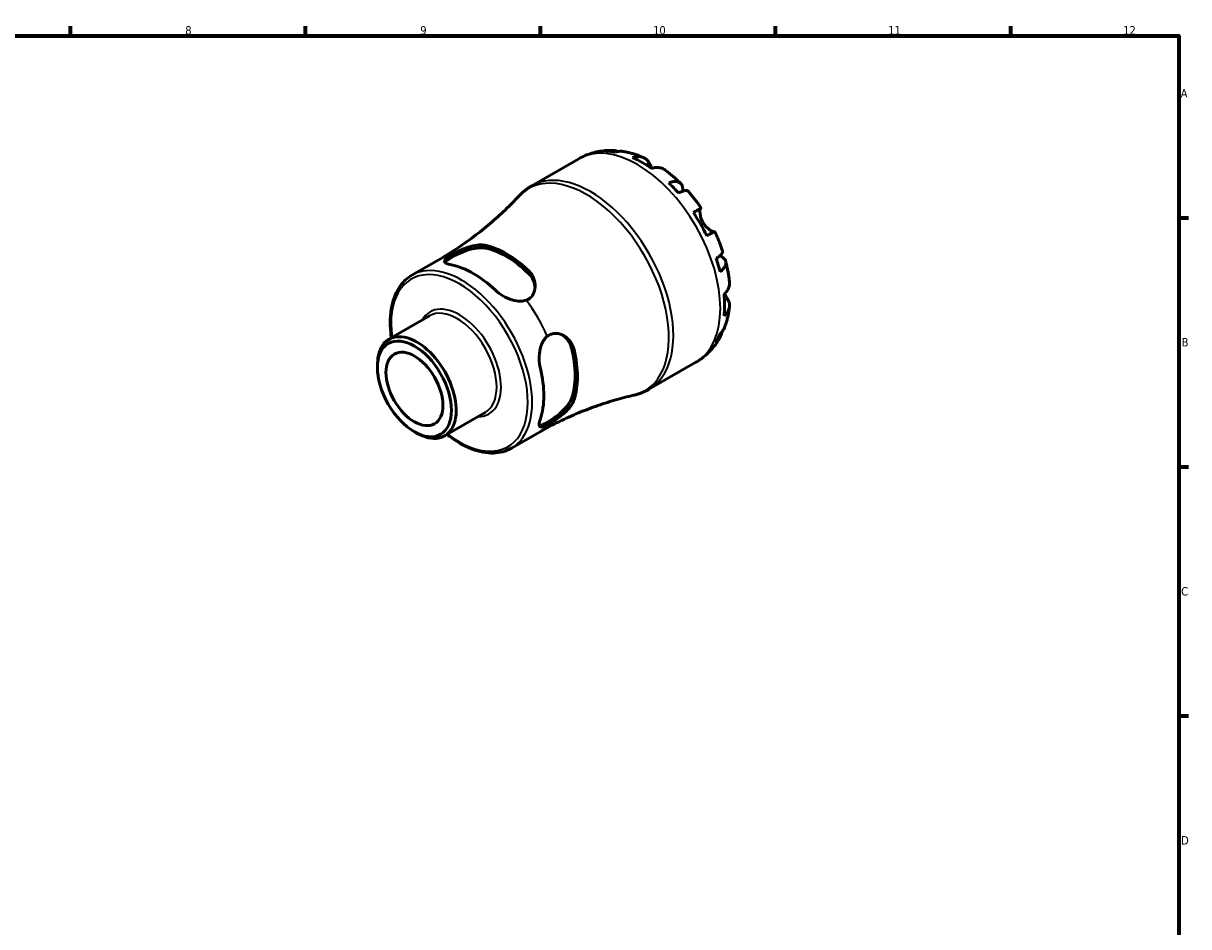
# Model space of a CAD drawing. Header units: millimetres. Extents: x 0 to 905, y 0 to 594.
# Tile 5 of 5: x 477 to 824, y 308 to 578. Entities that reach past the tile are written whole.
import ezdxf

# ---------------------------------------------------------------- set-up
doc = ezdxf.new("R2010")
doc.units = ezdxf.units.MM
for name, color, linetype, lineweight in [('Border (ISO)', 7, 'Continuous', 70), ('Visible (ISO)', 7, 'Continuous', 50), ('Visible Narrow (ISO)', 7, 'Continuous', 35)]:
    doc.layers.add(name, color=color, linetype=linetype, lineweight=lineweight)
doc.styles.add('Note Text (ISO)', font='tahoma.ttf')

# ---------------------------------------------------------------- blocks, each defined once
blk = doc.blocks.new('Borders Default Border')
at = {"layer": 'Border (ISO)'}
for p, q in [((490.58, 574), (490.58, 576.9)), ((560.67, 574), (560.67, 576.9)), ((630.75, 574), (630.75, 576.9)), ((700.83, 574), (700.83, 576.9)), ((770.92, 574), (770.92, 576.9)), ((821, 519.75), (823.9, 519.75)), ((821, 445.5), (823.9, 445.5)), ((821, 371.25), (823.9, 371.25))]:
    blk.add_line(p, q, dxfattribs=at)
at = {"layer": 'Border (ISO)', "flags": 128}
blk.add_lwpolyline([(20, 20), (20, 574), (821, 574), (821, 20), (20, 20)], dxfattribs=at)
at = {"layer": 'Border (ISO)', "color": 232, "true_color": 0xca0064, "char_height": 2.5, "attachment_point": 7, "style": 'Note Text (ISO)'}
for s, insert in [('8', (524.81, 574.34)), ('9', (594.88, 574.35)), ('10', (664.29, 574.35)), ('11', (734.37, 574.4)), ('12', (804.46, 574.4)), ('A', (821.59, 555.62)), ('B', (821.89, 481.38)), ('C', (821.73, 407.08)), ('D', (821.73, 332.88))]:
    blk.add_mtext(s, dxfattribs=dict(at, insert=insert))

msp = doc.modelspace()

# ---------------------------------------------------------------- linework, layer by layer
at = {"layer": 'Visible (ISO)'}
for p, q in [((628.125, 529.269), (642.126, 537.332)), ((592.367, 502.619), (600.198, 507.129)), ((585.533, 483.538), (597.609, 490.492)), ((663.057, 468.608), (677.058, 476.671)), ((582.074, 475.088), (582.074, 475.901)), ((602.126, 454.725), (614.201, 461.678)), ((593.081, 455.974), (593.784, 455.566)), ((622.059, 451.057), (629.891, 455.567))]:
    msp.add_line(p, q, dxfattribs=at)
for centre, major_axis, start_param, end_param in [((661.006, 507.816), (-17.365, 30.155), 5.8300396, 5.9548003), ((661.006, 507.816), (-17.365, 30.155), 5.3845169, 5.6149248), ((661.006, 507.816), (-17.365, 30.155), 5.0446414, 5.1694021), ((661.006, 507.816), (-17.365, 30.155), 4.5991188, 4.8295266), ((620.578, 484.534), (14.934, -25.934), 2.0456499, 2.6706065), ((620.578, 484.534), (14.447, -25.088), 2.0347312, 2.6815252), ((661.006, 507.816), (-17.365, 30.155), 4.2592433, 4.3840039), ((610.678, 478.834), (-14.846, 25.781), 5.1853232, 5.8141185), ((661.006, 507.816), (-17.365, 30.155), 3.8137206, 4.0441285), ((593.829, 469.131), (8.296, -14.407), 5.4958534, 10.2121098), ((661.006, 507.816), (17.365, -30.155), 0.3322525, 0.4570131), ((620.578, 484.534), (14.447, -25.088), 0.4639349, 1.1107289), ((620.578, 484.534), (14.934, -25.934), 0.4748536, 1.0998102), ((610.678, 478.834), (-14.846, 25.781), 3.6145269, 4.2433222)]:
    msp.add_ellipse(centre, major_axis=major_axis, ratio=0.5780931, start_param=start_param, end_param=end_param, dxfattribs=at)
for major_axis in [(7.798, -13.542), (5.988, -10.399)]:
    msp.add_ellipse((593.124, 468.725), major_axis=major_axis, ratio=0.5780931, dxfattribs=at)
for points, knots in [([(642.126, 537.332), (642.731, 537.68), (643.357, 537.994), (644.635, 538.548), (645.288, 538.788), (646.61, 539.192), (647.279, 539.356), (648.621, 539.612), (649.295, 539.704), (650.638, 539.818), (651.307, 539.841), (651.971, 539.833)], [5.49972085, 5.49972085, 5.49972085, 5.49972085, 5.56571751, 5.56571751, 5.63171416, 5.63171416, 5.69771082, 5.69771082, 5.76370747, 5.76370747, 5.82970413, 5.82970413, 5.82970413, 5.82970413]), ([(650.191, 539.597), (650.692, 539.739), (651.206, 539.814), (652.168, 539.847), (652.705, 539.804), (653.456, 539.643), (653.675, 539.584), (653.89, 539.515)], [0.18971835, 0.18971835, 0.18971835, 0.18971835, 0.3698032, 0.3698032, 0.55498435, 0.55498435, 0.63215004, 0.63215004, 0.63215004, 0.63215004]), ([(655.539, 539.495), (655.159, 539.561), (654.775, 539.582), (653.98, 539.545), (653.502, 539.466), (653.026, 539.323)], [5.42317109, 5.42317109, 5.42317109, 5.42317109, 5.5737621, 5.5737621, 5.75384696, 5.75384696, 5.75384696, 5.75384696]), ([(655.539, 539.495), (655.946, 539.423), (656.35, 539.341), (657.151, 539.158), (657.549, 539.056), (658.336, 538.834), (658.726, 538.714), (659.5, 538.457), (659.883, 538.319), (660.643, 538.028), (661.019, 537.875), (661.392, 537.713)], [5.94991793, 5.94991793, 5.94991793, 5.94991793, 5.99193941, 5.99193941, 6.03396089, 6.03396089, 6.07598237, 6.07598237, 6.11800385, 6.11800385, 6.16002533, 6.16002533, 6.16002533, 6.16002533]), ([(658.178, 537.705), (658.63, 537.858), (659.071, 537.951), (659.865, 538.026), (660.289, 538.012), (661.08, 537.854), (661.447, 537.71), (662.065, 537.348), (662.372, 537.097), (662.836, 536.557), (663.011, 536.295), (663.156, 536.02)], [0.18972425, 0.18972425, 0.18972425, 0.18972425, 0.36926522, 0.36926522, 0.55452014, 0.55452014, 0.73977506, 0.73977506, 0.92607912, 0.92607912, 1.06568045, 1.06568045, 1.06568045, 1.06568045]), ([(663.156, 536.02), (663.222, 535.896), (663.294, 535.761), (663.446, 535.482), (663.524, 535.34), (663.712, 535.006), (663.824, 534.811), (663.966, 534.574), (663.987, 534.539), (664.008, 534.503)], [-0.64798358, -0.64798358, -0.64798358, -0.64798358, -0.58129223, -0.58129223, -0.51957432, -0.51957432, -0.44316993, -0.44316993, -0.4297859, -0.4297859, -0.4297859, -0.4297859]), ([(667.683, 534.094), (667.594, 534.159), (667.503, 534.219), (667.103, 534.452), (666.736, 534.597), (665.946, 534.755), (665.522, 534.769), (664.728, 534.693), (664.287, 534.6), (663.835, 534.447)], [5.1737673, 5.1737673, 5.1737673, 5.1737673, 5.22854914, 5.22854914, 5.41380406, 5.41380406, 5.59905898, 5.59905898, 5.77859995, 5.77859995, 5.77859995, 5.77859995]), ([(667.684, 534.095), (668.021, 533.851), (668.355, 533.601), (669.016, 533.09), (669.343, 532.828), (669.991, 532.294), (670.312, 532.022), (670.946, 531.466), (671.259, 531.183), (671.88, 530.606), (672.186, 530.313), (672.489, 530.015)], [0.12660616, 0.12660616, 0.12660616, 0.12660616, 0.16914562, 0.16914562, 0.21168508, 0.21168508, 0.25422453, 0.25422453, 0.29676399, 0.29676399, 0.33930345, 0.33930345, 0.33930345, 0.33930345]), ([(624.261, 526.191), (624.486, 526.432), (624.717, 526.666), (625.194, 527.122), (625.44, 527.343), (625.943, 527.77), (626.202, 527.977), (626.732, 528.374), (627.002, 528.565), (627.555, 528.929), (627.838, 529.104), (628.125, 529.269)], [5.32403581, 5.32403581, 5.32403581, 5.32403581, 5.35917282, 5.35917282, 5.39430983, 5.39430983, 5.42944684, 5.42944684, 5.46458384, 5.46458384, 5.49972085, 5.49972085, 5.49972085, 5.49972085]), ([(668.987, 530.131), (669.417, 530.301), (669.825, 530.42), (670.538, 530.556), (670.906, 530.583), (671.564, 530.523), (671.855, 530.435), (672.317, 530.187), (672.532, 530.004), (672.862, 529.535), (672.978, 529.248), (673.11, 528.651), (673.138, 528.284), (673.109, 527.811), (673.104, 527.741), (673.097, 527.67)], [0.1897184, 0.1897184, 0.1897184, 0.1897184, 0.3698032, 0.3698032, 0.5549844, 0.5549844, 0.7401655, 0.7401655, 0.9258164, 0.9258164, 1.1114673, 1.1114673, 1.2978252, 1.2978252, 1.3296564, 1.3296564, 1.3296564, 1.3296564]), ([(624.261, 526.191), (622.97, 524.805), (621.607, 523.423), (618.746, 520.691), (617.248, 519.34), (614.127, 516.692), (612.504, 515.396), (609.151, 512.88), (607.42, 511.661), (603.87, 509.318), (602.05, 508.195), (600.198, 507.129)], [5.32403581, 5.32403581, 5.32403581, 5.32403581, 5.35917282, 5.35917282, 5.39430983, 5.39430983, 5.42944684, 5.42944684, 5.46458384, 5.46458384, 5.49972085, 5.49972085, 5.49972085, 5.49972085]), ([(674.694, 527.689), (674.627, 527.764), (674.534, 527.816), (674.272, 527.885), (674.061, 527.89), (673.538, 527.807), (673.228, 527.719), (672.6, 527.494), (672.228, 527.337), (671.821, 527.141)], [5.06842871, 5.06842871, 5.06842871, 5.06842871, 5.20339981, 5.20339981, 5.38858096, 5.38858096, 5.5737621, 5.5737621, 5.75384696, 5.75384696, 5.75384696, 5.75384696]), ([(674.695, 527.69), (674.976, 527.373), (675.253, 527.052), (675.8, 526.402), (676.069, 526.072), (676.601, 525.406), (676.863, 525.07), (677.379, 524.389), (677.634, 524.044), (678.134, 523.349), (678.38, 522.998), (678.622, 522.644)], [0.44562107, 0.44562107, 0.44562107, 0.44562107, 0.48754131, 0.48754131, 0.52946156, 0.52946156, 0.5713818, 0.5713818, 0.61330205, 0.61330205, 0.65522229, 0.65522229, 0.65522229, 0.65522229]), ([(676.29, 521.31), (676.676, 521.532), (677.019, 521.729), (677.58, 522.051), (677.846, 522.203), (678.261, 522.441), (678.411, 522.526), (678.59, 522.627), (678.635, 522.652), (678.606, 522.633), (678.559, 522.605), (678.485, 522.561)], [0.18972425, 0.18972425, 0.18972425, 0.18972425, 0.36926522, 0.36926522, 0.55452014, 0.55452014, 0.73977506, 0.73977506, 0.92607912, 0.92607912, 1.06568045, 1.06568045, 1.06568045, 1.06568045]), ([(678.485, 522.561), (678.464, 522.549), (678.443, 522.53), (678.386, 522.455), (678.351, 522.378), (678.293, 522.167), (678.271, 522.03), (678.241, 521.635), (678.244, 521.354), (678.317, 520.643), (678.402, 520.203), (678.691, 519.27), (678.899, 518.785), (679.163, 518.327)], [-0.64434498, -0.64434498, -0.64434498, -0.64434498, -0.60308586, -0.60308586, -0.52007987, -0.52007987, -0.43273909, -0.43273909, -0.31000661, -0.31000661, -0.15868997, -0.15868997, 0, 0, 0, 0]), ([(679.163, 518.327), (679.311, 518.071), (679.476, 517.825), (679.84, 517.346), (680.042, 517.116), (680.531, 516.623), (680.821, 516.381), (681.355, 516.001), (681.595, 515.862), (681.946, 515.699), (682.071, 515.654), (682.277, 515.604), (682.358, 515.599), (682.426, 515.611), (682.434, 515.613), (682.441, 515.615)], [0, 0, 0, 0, 0.08884908, 0.08884908, 0.18379648, 0.18379648, 0.31419699, 0.31419699, 0.43784665, 0.43784665, 0.52411276, 0.52411276, 0.60765264, 0.60765264, 0.61860221, 0.61860221, 0.61860221, 0.61860221]), ([(682.622, 515.716), (682.621, 515.716), (682.576, 515.691), (682.411, 515.598), (682.261, 515.513), (681.846, 515.275), (681.58, 515.123), (681.019, 514.801), (680.676, 514.604), (680.29, 514.382)], [5.06966352, 5.06966352, 5.06966352, 5.06966352, 5.22854914, 5.22854914, 5.41380406, 5.41380406, 5.59905898, 5.59905898, 5.77859995, 5.77859995, 5.77859995, 5.77859995]), ([(682.622, 515.716), (682.808, 515.329), (682.989, 514.94), (683.341, 514.159), (683.512, 513.767), (683.844, 512.979), (684.005, 512.584), (684.316, 511.79), (684.466, 511.392), (684.756, 510.593), (684.895, 510.192), (685.029, 509.79)], [0.9155823, 0.9155823, 0.9155823, 0.9155823, 0.95750382, 0.95750382, 0.99942535, 0.99942535, 1.04134687, 1.04134687, 1.08326839, 1.08326839, 1.12518992, 1.12518992, 1.12518992, 1.12518992]), ([(602.272, 506.47), (602.361, 506.596), (602.491, 506.734), (603.015, 507.184), (603.545, 507.535), (604.8, 508.257), (605.584, 508.664), (607.264, 509.432), (608.16, 509.791), (609.888, 510.364), (610.841, 510.607), (612.609, 510.849), (613.423, 510.844), (614.072, 510.722)], [1.7855869, 1.7855869, 1.7855869, 1.7855869, 1.9166187, 1.9166187, 2.1827648, 2.1827648, 2.4489108, 2.4489108, 2.7150569, 2.7150569, 3.0056762, 3.0056762, 3.2962954, 3.2962954, 3.2962954, 3.2962954]), ([(603.624, 508.35), (603.989, 508.581), (604.41, 508.825), (605.375, 509.346), (605.911, 509.616), (607.344, 510.284), (608.259, 510.66), (610.086, 511.264), (610.999, 511.489), (612.527, 511.682), (613.163, 511.693), (613.848, 511.603), (613.962, 511.585), (614.072, 511.562)], [-1.4114264, -1.4114264, -1.4114264, -1.4114264, -1.2331817, -1.2331817, -1.0445756, -1.0445756, -0.7516775, -0.7516775, -0.4516492, -0.4516492, -0.2125642, -0.2125642, -0.1632525, -0.1632525, -0.1632525, -0.1632525]), ([(604.173, 505.71), (603.525, 505.839), (602.98, 506.008), (602.272, 506.397), (602.107, 506.619), (602.139, 507.08), (602.312, 507.347), (602.907, 507.87), (603.235, 508.105), (603.624, 508.35)], [1.068423, 1.068423, 1.068423, 1.068423, 1.3573744, 1.3573744, 1.6463258, 1.6463258, 1.9122495, 1.9122495, 2.0965571, 2.0965571, 2.0965571, 2.0965571]), ([(683.108, 507.593), (683.481, 507.845), (683.804, 508.088), (684.315, 508.516), (684.547, 508.739), (684.882, 509.147), (684.984, 509.331), (685.057, 509.59), (685.06, 509.696), (685.029, 509.79)], [0.18971835, 0.18971835, 0.18971835, 0.18971835, 0.3698032, 0.3698032, 0.55498435, 0.55498435, 0.7401655, 0.7401655, 0.87574142, 0.87574142, 0.87574142, 0.87574142]), ([(684.191, 508.414), (684.266, 508.381), (684.34, 508.346), (684.773, 508.131), (685.076, 507.926), (685.525, 507.516), (685.715, 507.274), (685.954, 506.756), (686.004, 506.48), (685.986, 505.959), (685.916, 505.665), (685.637, 505.068), (685.429, 504.764), (684.953, 504.218), (684.646, 503.925), (684.282, 503.639)], [4.608911, 4.608911, 4.608911, 4.608911, 4.6457401, 4.6457401, 4.832098, 4.832098, 5.0177489, 5.0177489, 5.2033998, 5.2033998, 5.388581, 5.388581, 5.5737621, 5.5737621, 5.753847, 5.753847, 5.753847, 5.753847]), ([(627.083, 504.07), (627.102, 504.051), (627.121, 504.033), (627.575, 503.593), (627.943, 503.123), (628.648, 501.93), (628.92, 501.181), (629.191, 499.577), (629.156, 498.718), (628.741, 497.29), (628.429, 496.703), (627.574, 495.766), (627.062, 495.42), (626.465, 495.197)], [-1.2447424, -1.2447424, -1.2447424, -1.2447424, -1.236165, -1.236165, -1.0407477, -1.0407477, -0.7723508, -0.7723508, -0.4726253, -0.4726253, -0.2286933, -0.2286933, 0, 0, 0, 0]), ([(685.941, 506.718), (686.048, 506.306), (686.149, 505.894), (686.338, 505.068), (686.427, 504.655), (686.592, 503.828), (686.668, 503.414), (686.807, 502.586), (686.87, 502.172), (686.982, 501.343), (687.032, 500.929), (687.075, 500.515)], [1.23147318, 1.23147318, 1.23147318, 1.23147318, 1.27400757, 1.27400757, 1.31654195, 1.31654195, 1.35907633, 1.35907633, 1.40161072, 1.40161072, 1.4441451, 1.4441451, 1.4441451, 1.4441451]), ([(586.256, 483.954), (586.173, 484.522), (586.105, 485.084), (585.784, 488.405), (585.885, 491.022), (586.837, 495.698), (587.685, 497.761), (589.84, 500.761), (591.016, 501.841), (592.367, 502.619)], [4.52927211, 4.52927211, 4.52927211, 4.52927211, 4.59480717, 4.59480717, 4.92001974, 4.92001974, 5.243557, 5.243557, 5.49972085, 5.49972085, 5.49972085, 5.49972085]), ([(627.083, 503.229), (627.732, 502.603), (628.277, 501.825), (628.908, 500.341), (629.068, 499.658), (629.117, 499.004)], [-1.11353066, -1.11353066, -1.11353066, -1.11353066, -0.82291138, -0.82291138, -0.59593747, -0.59593747, -0.59593747, -0.59593747]), ([(685.449, 497.01), (685.808, 497.324), (686.11, 497.659), (686.574, 498.306), (686.775, 498.678), (687.035, 499.439), (687.094, 499.828), (687.092, 500.291), (687.086, 500.402), (687.075, 500.515)], [0.18972425, 0.18972425, 0.18972425, 0.18972425, 0.36926522, 0.36926522, 0.55452014, 0.55452014, 0.73977506, 0.73977506, 0.79600182, 0.79600182, 0.79600182, 0.79600182]), ([(626.465, 495.197), (625.971, 495.012), (625.414, 494.909), (623.99, 494.863), (623.091, 495.015), (621.361, 495.531), (620.408, 495.953), (618.643, 496.988), (617.831, 497.601), (617.183, 498.217)], [0.0816161, 0.0816161, 0.0816161, 0.0816161, 0.2659237, 0.2659237, 0.5318473, 0.5318473, 0.8207988, 0.8207988, 1.1097502, 1.1097502, 1.1097502, 1.1097502]), ([(685.585, 497.133), (685.658, 497.001), (685.73, 496.873), (685.917, 496.545), (686.03, 496.355), (686.247, 495.996), (686.35, 495.829), (686.46, 495.653), (686.475, 495.628), (686.491, 495.604)], [-2.35354239, -2.35354239, -2.35354239, -2.35354239, -2.30519389, -2.30519389, -2.22617552, -2.22617552, -2.14450488, -2.14450488, -2.1308178, -2.1308178, -2.1308178, -2.1308178]), ([(686.491, 495.604), (686.656, 495.342), (686.795, 495.06), (687.029, 494.391), (687.092, 494), (687.094, 493.287), (687.035, 492.899), (686.775, 492.138), (686.574, 491.765), (686.11, 491.118), (685.808, 490.784), (685.449, 490.47)], [4.90264375, 4.90264375, 4.90264375, 4.90264375, 5.04224508, 5.04224508, 5.22854914, 5.22854914, 5.41380406, 5.41380406, 5.59905898, 5.59905898, 5.77859995, 5.77859995, 5.77859995, 5.77859995]), ([(687.071, 493.252), (687.025, 492.849), (686.971, 492.446), (686.844, 491.643), (686.772, 491.242), (686.61, 490.443), (686.52, 490.045), (686.32, 489.252), (686.21, 488.857), (685.971, 488.072), (685.841, 487.681), (685.7, 487.292)], [1.69401657, 1.69401657, 1.69401657, 1.69401657, 1.73603485, 1.73603485, 1.77805313, 1.77805313, 1.82007142, 1.82007142, 1.8620897, 1.8620897, 1.90410798, 1.90410798, 1.90410798, 1.90410798]), ([(684.282, 485.185), (684.646, 485.525), (684.953, 485.898), (685.388, 486.572), (685.566, 486.923), (685.7, 487.292)], [0.18971835, 0.18971835, 0.18971835, 0.18971835, 0.3698032, 0.3698032, 0.52363054, 0.52363054, 0.52363054, 0.52363054]), ([(630.683, 474.835), (630.473, 475.705), (630.348, 476.715), (630.334, 478.762), (630.445, 479.797), (630.863, 481.552), (631.182, 482.406), (631.935, 483.615), (632.303, 484.045), (632.711, 484.379)], [1.068423, 1.068423, 1.068423, 1.068423, 1.3573744, 1.3573744, 1.6463258, 1.6463258, 1.9122495, 1.9122495, 2.0965571, 2.0965571, 2.0965571, 2.0965571]), ([(632.711, 484.379), (633.094, 484.693), (633.516, 484.927), (634.45, 485.235), (634.953, 485.295), (636.248, 485.223), (637.031, 484.965), (638.467, 484.123), (639.118, 483.529), (640.047, 482.244), (640.374, 481.599), (640.638, 480.754), (640.679, 480.608), (640.714, 480.46)], [-1.4114267, -1.4114267, -1.4114267, -1.4114267, -1.2332088, -1.2332088, -1.0445969, -1.0445969, -0.7517034, -0.7517034, -0.451668, -0.451668, -0.2125726, -0.2125726, -0.1632526, -0.1632526, -0.1632526, -0.1632526]), ([(637.33, 484.767), (637.876, 484.396), (638.393, 483.911), (639.368, 482.617), (639.769, 481.755), (639.987, 480.879)], [2.77710845, 2.77710845, 2.77710845, 2.77710845, 3.00567617, 3.00567617, 3.29629545, 3.29629545, 3.29629545, 3.29629545]), ([(684.221, 484.034), (683.895, 483.447), (683.538, 482.871), (682.761, 481.751), (682.342, 481.207), (681.44, 480.159), (680.958, 479.656), (679.936, 478.702), (679.395, 478.251), (678.263, 477.412), (677.671, 477.024), (677.058, 476.671)], [2.02423579, 2.02423579, 2.02423579, 2.02423579, 2.09101427, 2.09101427, 2.15779275, 2.15779275, 2.22457124, 2.22457124, 2.29134972, 2.29134972, 2.3581282, 2.3581282, 2.3581282, 2.3581282]), ([(684.897, 485.855), (684.849, 485.624), (684.788, 485.392), (684.547, 484.652), (684.315, 484.167), (683.804, 483.352), (683.481, 482.946), (683.108, 482.584)], [5.30736576, 5.30736576, 5.30736576, 5.30736576, 5.38858096, 5.38858096, 5.5737621, 5.5737621, 5.75384696, 5.75384696, 5.75384696, 5.75384696]), ([(629.891, 455.567), (631.743, 456.634), (633.627, 457.644), (637.435, 459.539), (639.359, 460.424), (643.218, 462.061), (645.153, 462.814), (649.01, 464.184), (650.93, 464.802), (654.73, 465.905), (656.609, 466.39), (658.456, 466.812)], [2.3581282, 2.3581282, 2.3581282, 2.3581282, 2.39326521, 2.39326521, 2.42840222, 2.42840222, 2.46353922, 2.46353922, 2.49867623, 2.49867623, 2.53381324, 2.53381324, 2.53381324, 2.53381324]), ([(639.987, 465.836), (639.769, 465.21), (639.368, 464.501), (638.277, 463.088), (637.589, 462.383), (636.23, 461.172), (635.471, 460.575), (633.965, 459.506), (633.221, 459.031), (632.593, 458.67), (631.966, 458.309), (631.396, 458.026), (630.741, 457.801), (630.556, 457.758), (630.401, 457.746)], [-1.1135307, -1.1135307, -1.1135307, -1.1135307, -0.8229114, -0.8229114, -0.5322921, -0.5322921, -0.2661461, -0.2661461, 0, 0, 0, 0.2661461, 0.2661461, 0.397798, 0.397798, 0.397798, 0.397798]), ([(663.057, 468.608), (662.77, 468.443), (662.478, 468.286), (661.884, 467.991), (661.583, 467.852), (660.974, 467.594), (660.666, 467.474), (660.043, 467.252), (659.729, 467.151), (659.095, 466.967), (658.776, 466.885), (658.456, 466.812)], [2.3581282, 2.3581282, 2.3581282, 2.3581282, 2.39326521, 2.39326521, 2.42840222, 2.42840222, 2.46353922, 2.46353922, 2.49867623, 2.49867623, 2.53381324, 2.53381324, 2.53381324, 2.53381324]), ([(640.714, 465.417), (640.708, 465.398), (640.702, 465.379), (640.546, 464.932), (640.323, 464.489), (639.641, 463.428), (639.128, 462.81), (637.873, 461.542), (637.11, 460.893), (635.665, 459.799), (635, 459.341), (633.76, 458.553), (633.204, 458.228), (632.711, 457.97)], [-1.2447743, -1.2447743, -1.2447743, -1.2447743, -1.2361828, -1.2361828, -1.0407462, -1.0407462, -0.7723354, -0.7723354, -0.4726208, -0.4726208, -0.2286946, -0.2286946, -0.0000316, -0.0000316, -0.0000316, -0.0000316]), ([(632.711, 457.97), (632.303, 457.757), (631.935, 457.592), (631.182, 457.342), (630.863, 457.328), (630.445, 457.536), (630.334, 457.793), (630.348, 458.606), (630.473, 459.164), (630.683, 459.792)], [0.0816161, 0.0816161, 0.0816161, 0.0816161, 0.2659237, 0.2659237, 0.5318473, 0.5318473, 0.8207988, 0.8207988, 1.1097502, 1.1097502, 1.1097502, 1.1097502]), ([(622.059, 451.057), (620.468, 450.141), (618.638, 449.648), (614.657, 449.533), (612.497, 449.941), (608.037, 451.632), (605.733, 452.945), (603.281, 454.802), (603.064, 454.97), (602.849, 455.141)], [2.3581282, 2.3581282, 2.3581282, 2.3581282, 2.65975203, 2.65975203, 2.97303968, 2.97303968, 3.29712905, 3.29712905, 3.32857694, 3.32857694, 3.32857694, 3.32857694])]:
    msp.add_open_spline(points, degree=3, knots=knots, dxfattribs=at)
at = {"layer": 'Visible Narrow (ISO)'}
for p, q in [((663.156, 536.02), (662.261, 535.505)), ((678.485, 522.561), (676.296, 521.301)), ((614.072, 510.722), (614.072, 511.562)), ((627.083, 504.07), (627.083, 503.229)), ((686.491, 495.604), (685.582, 495.08)), ((639.987, 480.879), (640.714, 480.46)), ((640.714, 465.417), (639.987, 465.836))]:
    msp.add_line(p, q, dxfattribs=at)
for centre, major_axis, start_param, end_param in [((659.592, 507.001), (-17.466, 30.33), 3.1415927, 6.2831853), ((644.405, 498.256), (-17.364, 30.154), 2.9659076, 6.4588703), ((645.591, 498.939), (17.466, -30.33), 0, 3.1415927), ((607.213, 476.838), (14.846, -25.781), 0, 3.1415927), ((615.044, 481.348), (-14.846, 25.781), 6.0736049, 6.2831853), ((606.559, 476.462), (-14.385, 24.979), 2.1855275, 7.2392504), ((606.559, 476.462), (8.758, -15.208), 5.9570636, 9.7508997), ((615.044, 481.348), (14.846, -25.781), 1.3612159, 1.7842442), ((605.905, 476.085), (-8.296, 14.407), 3.1415927, 6.2831853), ((615.044, 481.348), (14.846, -25.781), 0, 0.2134478)]:
    msp.add_ellipse(centre, major_axis=major_axis, ratio=0.5780931, start_param=start_param, end_param=end_param, dxfattribs=at)

# ---------------------------------------------------------------- block references
msp.add_blockref('Borders Default Border', (0, 0))

doc.saveas('drawing.dxf')
